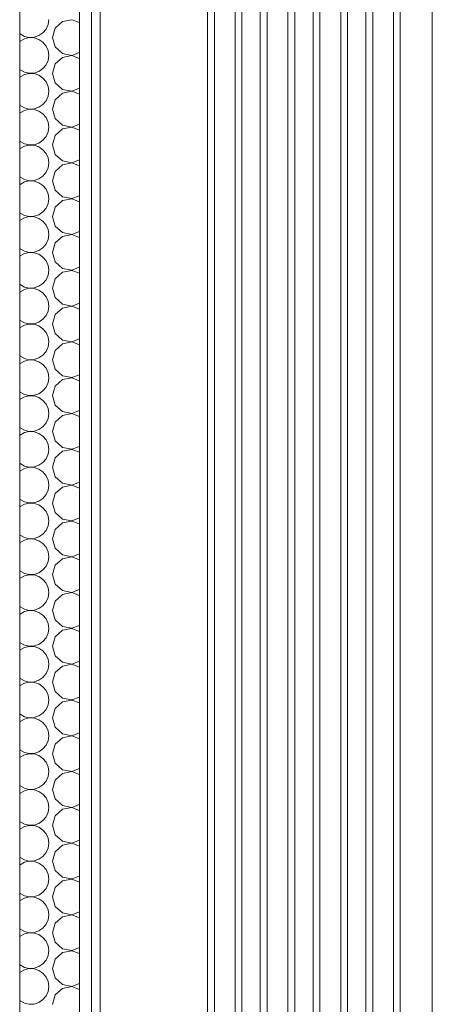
# Model space of a CAD drawing. Header units: millimetres. Extents: x 17009 to 157603, y -19950 to 21829.
# Tile 205 of 208: x 77435 to 78126, y 11310 to 12960. Entities that reach past the tile are written whole.
import ezdxf

# ---------------------------------------------------------------- set-up
doc = ezdxf.new("R2010")
doc.units = ezdxf.units.MM
doc.header["$MEASUREMENT"] = 0
doc.layers.add('01-STR_Murs extérieurs.ARCHI', color=7, linetype='Continuous')

# ---------------------------------------------------------------- blocks, each defined once
blk = doc.blocks.new('Élément de coupe_39_1')
at = {"layer": '01-STR_Murs extérieurs.ARCHI', "color": 7, "linetype": 'Continuous', "lineweight": 5}
for p, q in [((77837.8, 13530), (77837.8, 10230)), ((77849.3, 13530), (77849.3, 10230))]:
    blk.add_line(p, q, dxfattribs=at)
blk = doc.blocks.new('*X54')
at = {"layer": '01-STR_Murs extérieurs.ARCHI', "color": 7, "linetype": 'Continuous', "lineweight": 5}
for p, q in [((77479.5, 12944.2), (77482.9, 12951.8)), ((77482.9, 12951.8), (77484, 12960)), ((77506.6, 12956.8), (77494.5, 12945.8)), ((77522.7, 12959.9), (77506.6, 12956.8)), ((77535.3, 12955), (77522.7, 12959.9)), ((77435.3, 12936.5), (77436, 12936)), ((77436, 12936), (77443.2, 12932)), ((77467.4, 12933.2), (77474.2, 12937.9)), ((77474.2, 12937.9), (77479.5, 12944.2)), ((77494.5, 12945.8), (77490, 12930)), ((77435.3, 12923.5), (77436, 12924)), ((77443.2, 12928), (77436, 12924)), ((77443.2, 12932), (77451.3, 12930.1)), ((77451.3, 12929.9), (77443.2, 12928)), ((77451.3, 12930.1), (77459.6, 12930.5)), ((77459.6, 12929.5), (77451.3, 12929.9)), ((77459.6, 12930.5), (77467.4, 12933.2)), ((77467.4, 12926.8), (77459.6, 12929.5)), ((77474.2, 12922.1), (77467.4, 12926.8)), ((77479.5, 12915.8), (77474.2, 12922.1)), ((77490, 12930), (77494.5, 12914.2)), ((77482.9, 12908.2), (77479.5, 12915.8)), ((77484, 12900), (77482.9, 12908.2)), ((77494.5, 12914.2), (77506.6, 12903.2)), ((77506.6, 12903.2), (77522.7, 12900.1)), ((77522.7, 12900.1), (77535.3, 12905)), ((77479.5, 12884.2), (77482.9, 12891.8)), ((77482.9, 12891.8), (77484, 12900)), ((77494.5, 12885.8), (77490, 12870)), ((77506.6, 12896.8), (77494.5, 12885.8)), ((77522.7, 12899.9), (77506.6, 12896.8)), ((77535.3, 12895), (77522.7, 12899.9)), ((77435.3, 12876.5), (77436, 12876)), ((77436, 12876), (77443.2, 12872)), ((77443.2, 12872), (77451.3, 12870.1)), ((77451.3, 12869.9), (77443.2, 12868)), ((77451.3, 12870.1), (77459.6, 12870.5)), ((77459.6, 12869.5), (77451.3, 12869.9)), ((77459.6, 12870.5), (77467.4, 12873.2)), ((77467.4, 12866.8), (77459.6, 12869.5)), ((77467.4, 12873.2), (77474.2, 12877.9)), ((77474.2, 12877.9), (77479.5, 12884.2)), ((77490, 12870), (77494.5, 12854.2)), ((77435.3, 12863.5), (77436, 12864)), ((77443.2, 12868), (77436, 12864)), ((77474.2, 12862.1), (77467.4, 12866.8)), ((77479.5, 12855.8), (77474.2, 12862.1)), ((77482.9, 12848.2), (77479.5, 12855.8)), ((77494.5, 12854.2), (77506.6, 12843.2)), ((77484, 12840), (77482.9, 12848.2)), ((77482.9, 12831.8), (77484, 12840)), ((77506.6, 12836.8), (77494.5, 12825.8)), ((77506.6, 12843.2), (77522.7, 12840.1)), ((77522.7, 12839.9), (77506.6, 12836.8)), ((77522.7, 12840.1), (77535.3, 12845)), ((77535.3, 12835), (77522.7, 12839.9)), ((77474.2, 12817.9), (77479.5, 12824.2)), ((77479.5, 12824.2), (77482.9, 12831.8)), ((77494.5, 12825.8), (77490, 12810)), ((77435.3, 12816.5), (77436, 12816)), ((77435.3, 12803.5), (77436, 12804)), ((77436, 12816), (77443.2, 12812)), ((77443.2, 12808), (77436, 12804)), ((77443.2, 12812), (77451.3, 12810.1)), ((77451.3, 12809.9), (77443.2, 12808)), ((77451.3, 12810.1), (77459.6, 12810.5)), ((77459.6, 12809.5), (77451.3, 12809.9)), ((77459.6, 12810.5), (77467.4, 12813.2)), ((77467.4, 12806.8), (77459.6, 12809.5)), ((77467.4, 12813.2), (77474.2, 12817.9)), ((77474.2, 12802.1), (77467.4, 12806.8)), ((77490, 12810), (77494.5, 12794.2)), ((77479.5, 12795.8), (77474.2, 12802.1)), ((77482.9, 12788.2), (77479.5, 12795.8)), ((77484, 12780), (77482.9, 12788.2)), ((77494.5, 12794.2), (77506.6, 12783.2)), ((77479.5, 12764.2), (77482.9, 12771.8)), ((77482.9, 12771.8), (77484, 12780)), ((77506.6, 12776.8), (77494.5, 12765.8)), ((77506.6, 12783.2), (77522.7, 12780.1)), ((77522.7, 12779.9), (77506.6, 12776.8)), ((77522.7, 12780.1), (77535.3, 12785)), ((77535.3, 12775), (77522.7, 12779.9)), ((77435.3, 12756.5), (77436, 12756)), ((77436, 12756), (77443.2, 12752)), ((77467.4, 12753.2), (77474.2, 12757.9)), ((77474.2, 12757.9), (77479.5, 12764.2)), ((77494.5, 12765.8), (77490, 12750)), ((77435.3, 12743.5), (77436, 12744)), ((77443.2, 12748), (77436, 12744)), ((77443.2, 12752), (77451.3, 12750.1)), ((77451.3, 12749.9), (77443.2, 12748)), ((77451.3, 12750.1), (77459.6, 12750.5)), ((77459.6, 12749.5), (77451.3, 12749.9)), ((77459.6, 12750.5), (77467.4, 12753.2)), ((77467.4, 12746.8), (77459.6, 12749.5)), ((77474.2, 12742.1), (77467.4, 12746.8)), ((77479.5, 12735.8), (77474.2, 12742.1)), ((77490, 12750), (77494.5, 12734.2)), ((77482.9, 12728.2), (77479.5, 12735.8)), ((77484, 12720), (77482.9, 12728.2)), ((77494.5, 12734.2), (77506.6, 12723.2)), ((77506.6, 12723.2), (77522.7, 12720.1)), ((77522.7, 12720.1), (77535.3, 12725)), ((77474.2, 12697.9), (77479.5, 12704.2)), ((77479.5, 12704.2), (77482.9, 12711.8)), ((77482.9, 12711.8), (77484, 12720)), ((77494.5, 12705.8), (77490, 12690)), ((77506.6, 12716.8), (77494.5, 12705.8)), ((77522.7, 12719.9), (77506.6, 12716.8)), ((77535.3, 12715), (77522.7, 12719.9)), ((77435.3, 12696.5), (77436, 12696)), ((77436, 12696), (77443.2, 12692)), ((77443.2, 12688), (77436, 12684)), ((77443.2, 12692), (77451.3, 12690.1)), ((77451.3, 12689.9), (77443.2, 12688)), ((77451.3, 12690.1), (77459.6, 12690.5)), ((77459.6, 12689.5), (77451.3, 12689.9)), ((77459.6, 12690.5), (77467.4, 12693.2)), ((77467.4, 12686.8), (77459.6, 12689.5)), ((77467.4, 12693.2), (77474.2, 12697.9)), ((77490, 12690), (77494.5, 12674.2)), ((77435.3, 12683.5), (77436, 12684)), ((77474.2, 12682.1), (77467.4, 12686.8)), ((77479.5, 12675.8), (77474.2, 12682.1)), ((77482.9, 12668.2), (77479.5, 12675.8)), ((77494.5, 12674.2), (77506.6, 12663.2)), ((77484, 12660), (77482.9, 12668.2)), ((77482.9, 12651.8), (77484, 12660)), ((77506.6, 12656.8), (77494.5, 12645.8)), ((77506.6, 12663.2), (77522.7, 12660.1)), ((77522.7, 12659.9), (77506.6, 12656.8)), ((77522.7, 12660.1), (77535.3, 12665)), ((77535.3, 12655), (77522.7, 12659.9)), ((77474.2, 12637.9), (77479.5, 12644.2)), ((77479.5, 12644.2), (77482.9, 12651.8)), ((77494.5, 12645.8), (77490, 12630)), ((77435.3, 12636.5), (77436, 12636)), ((77435.3, 12623.5), (77436, 12624)), ((77436, 12636), (77443.2, 12632)), ((77443.2, 12628), (77436, 12624)), ((77443.2, 12632), (77451.3, 12630.1)), ((77451.3, 12629.9), (77443.2, 12628)), ((77451.3, 12630.1), (77459.6, 12630.5)), ((77459.6, 12629.5), (77451.3, 12629.9)), ((77459.6, 12630.5), (77467.4, 12633.2)), ((77467.4, 12626.8), (77459.6, 12629.5)), ((77467.4, 12633.2), (77474.2, 12637.9)), ((77474.2, 12622.1), (77467.4, 12626.8)), ((77479.5, 12615.8), (77474.2, 12622.1)), ((77490, 12630), (77494.5, 12614.2)), ((77482.9, 12608.2), (77479.5, 12615.8)), ((77484, 12600), (77482.9, 12608.2)), ((77494.5, 12614.2), (77506.6, 12603.2)), ((77479.5, 12584.2), (77482.9, 12591.8)), ((77482.9, 12591.8), (77484, 12600)), ((77506.6, 12596.8), (77494.5, 12585.8)), ((77506.6, 12603.2), (77522.7, 12600.1)), ((77522.7, 12599.9), (77506.6, 12596.8)), ((77522.7, 12600.1), (77535.3, 12605)), ((77535.3, 12595), (77522.7, 12599.9)), ((77435.3, 12576.5), (77436, 12576)), ((77436, 12576), (77443.2, 12572)), ((77459.6, 12570.5), (77467.4, 12573.2)), ((77467.4, 12573.2), (77474.2, 12577.9)), ((77474.2, 12577.9), (77479.5, 12584.2)), ((77494.5, 12585.8), (77490, 12570)), ((77435.3, 12563.5), (77436, 12564)), ((77443.2, 12568), (77436, 12564)), ((77443.2, 12572), (77451.3, 12570.1)), ((77451.3, 12569.9), (77443.2, 12568)), ((77451.3, 12570.1), (77459.6, 12570.5)), ((77459.6, 12569.5), (77451.3, 12569.9)), ((77467.4, 12566.8), (77459.6, 12569.5)), ((77474.2, 12562.1), (77467.4, 12566.8)), ((77479.5, 12555.8), (77474.2, 12562.1)), ((77482.9, 12548.2), (77479.5, 12555.8)), ((77490, 12570), (77494.5, 12554.2)), ((77484, 12540), (77482.9, 12548.2)), ((77482.9, 12531.8), (77484, 12540)), ((77494.5, 12554.2), (77506.6, 12543.2)), ((77506.6, 12543.2), (77522.7, 12540.1)), ((77522.7, 12539.9), (77506.6, 12536.8)), ((77522.7, 12540.1), (77535.3, 12545)), ((77535.3, 12535), (77522.7, 12539.9)), ((77474.2, 12517.9), (77479.5, 12524.2)), ((77479.5, 12524.2), (77482.9, 12531.8)), ((77494.5, 12525.8), (77490, 12510)), ((77506.6, 12536.8), (77494.5, 12525.8)), ((77435.3, 12516.5), (77436, 12516)), ((77436, 12516), (77443.2, 12512)), ((77443.2, 12508), (77436, 12504)), ((77443.2, 12512), (77451.3, 12510.1)), ((77451.3, 12509.9), (77443.2, 12508)), ((77451.3, 12510.1), (77459.6, 12510.5)), ((77459.6, 12509.5), (77451.3, 12509.9)), ((77459.6, 12510.5), (77467.4, 12513.2)), ((77467.4, 12506.8), (77459.6, 12509.5)), ((77467.4, 12513.2), (77474.2, 12517.9)), ((77474.2, 12502.1), (77467.4, 12506.8)), ((77490, 12510), (77494.5, 12494.2)), ((77435.3, 12503.5), (77436, 12504)), ((77479.5, 12495.8), (77474.2, 12502.1)), ((77482.9, 12488.2), (77479.5, 12495.8)), ((77494.5, 12494.2), (77506.6, 12483.2)), ((77484, 12480), (77482.9, 12488.2)), ((77482.9, 12471.8), (77484, 12480)), ((77506.6, 12476.8), (77494.5, 12465.8)), ((77506.6, 12483.2), (77522.7, 12480.1)), ((77522.7, 12479.9), (77506.6, 12476.8)), ((77522.7, 12480.1), (77535.3, 12485)), ((77535.3, 12475), (77522.7, 12479.9)), ((77467.4, 12453.2), (77474.2, 12457.9)), ((77474.2, 12457.9), (77479.5, 12464.2)), ((77479.5, 12464.2), (77482.9, 12471.8)), ((77494.5, 12465.8), (77490, 12450)), ((77435.3, 12456.5), (77436, 12456)), ((77435.3, 12443.5), (77436, 12444)), ((77436, 12456), (77443.2, 12452)), ((77443.2, 12448), (77436, 12444)), ((77443.2, 12452), (77451.3, 12450.1)), ((77451.3, 12449.9), (77443.2, 12448)), ((77451.3, 12450.1), (77459.6, 12450.5)), ((77459.6, 12449.5), (77451.3, 12449.9)), ((77459.6, 12450.5), (77467.4, 12453.2)), ((77467.4, 12446.8), (77459.6, 12449.5)), ((77474.2, 12442.1), (77467.4, 12446.8)), ((77479.5, 12435.8), (77474.2, 12442.1)), ((77490, 12450), (77494.5, 12434.2)), ((77482.9, 12428.2), (77479.5, 12435.8)), ((77484, 12420), (77482.9, 12428.2)), ((77494.5, 12434.2), (77506.6, 12423.2)), ((77522.7, 12420.1), (77535.3, 12425)), ((77479.5, 12404.2), (77482.9, 12411.8)), ((77482.9, 12411.8), (77484, 12420)), ((77506.6, 12416.8), (77494.5, 12405.8)), ((77506.6, 12423.2), (77522.7, 12420.1)), ((77522.7, 12419.9), (77506.6, 12416.8)), ((77535.3, 12415), (77522.7, 12419.9)), ((77435.3, 12396.5), (77436, 12396)), ((77436, 12396), (77443.2, 12392)), ((77443.2, 12392), (77451.3, 12390.1)), ((77459.6, 12390.5), (77467.4, 12393.2)), ((77467.4, 12393.2), (77474.2, 12397.9)), ((77474.2, 12397.9), (77479.5, 12404.2)), ((77494.5, 12405.8), (77490, 12390)), ((77435.3, 12383.5), (77436, 12384)), ((77443.2, 12388), (77436, 12384)), ((77451.3, 12389.9), (77443.2, 12388)), ((77451.3, 12390.1), (77459.6, 12390.5)), ((77459.6, 12389.5), (77451.3, 12389.9)), ((77467.4, 12386.8), (77459.6, 12389.5)), ((77474.2, 12382.1), (77467.4, 12386.8)), ((77479.5, 12375.8), (77474.2, 12382.1)), ((77482.9, 12368.2), (77479.5, 12375.8)), ((77490, 12390), (77494.5, 12374.2)), ((77494.5, 12374.2), (77506.6, 12363.2)), ((77484, 12360), (77482.9, 12368.2)), ((77482.9, 12351.8), (77484, 12360)), ((77506.6, 12363.2), (77522.7, 12360.1)), ((77522.7, 12359.9), (77506.6, 12356.8)), ((77522.7, 12360.1), (77535.3, 12365)), ((77535.3, 12355), (77522.7, 12359.9)), ((77474.2, 12337.9), (77479.5, 12344.2)), ((77479.5, 12344.2), (77482.9, 12351.8)), ((77494.5, 12345.8), (77490, 12330)), ((77506.6, 12356.8), (77494.5, 12345.8)), ((77435.3, 12336.5), (77436, 12336)), ((77436, 12336), (77443.2, 12332)), ((77443.2, 12328), (77436, 12324)), ((77443.2, 12332), (77451.3, 12330.1)), ((77451.3, 12329.9), (77443.2, 12328)), ((77451.3, 12330.1), (77459.6, 12330.5)), ((77459.6, 12329.5), (77451.3, 12329.9)), ((77459.6, 12330.5), (77467.4, 12333.2)), ((77467.4, 12326.8), (77459.6, 12329.5)), ((77467.4, 12333.2), (77474.2, 12337.9)), ((77474.2, 12322.1), (77467.4, 12326.8)), ((77490, 12330), (77494.5, 12314.2)), ((77435.3, 12323.5), (77436, 12324)), ((77479.5, 12315.8), (77474.2, 12322.1)), ((77482.9, 12308.2), (77479.5, 12315.8)), ((77484, 12300), (77482.9, 12308.2)), ((77494.5, 12314.2), (77506.6, 12303.2)), ((77479.5, 12284.2), (77482.9, 12291.8)), ((77482.9, 12291.8), (77484, 12300)), ((77506.6, 12296.8), (77494.5, 12285.8)), ((77506.6, 12303.2), (77522.7, 12300.1)), ((77522.7, 12299.9), (77506.6, 12296.8)), ((77522.7, 12300.1), (77535.3, 12305)), ((77535.3, 12295), (77522.7, 12299.9)), ((77435.3, 12276.5), (77436, 12276)), ((77436, 12276), (77443.2, 12272)), ((77467.4, 12273.2), (77474.2, 12277.9)), ((77474.2, 12277.9), (77479.5, 12284.2)), ((77494.5, 12285.8), (77490, 12270)), ((77435.3, 12263.5), (77436, 12264)), ((77443.2, 12268), (77436, 12264)), ((77443.2, 12272), (77451.3, 12270.1)), ((77451.3, 12269.9), (77443.2, 12268)), ((77451.3, 12270.1), (77459.6, 12270.5)), ((77459.6, 12269.5), (77451.3, 12269.9)), ((77459.6, 12270.5), (77467.4, 12273.2)), ((77467.4, 12266.8), (77459.6, 12269.5)), ((77474.2, 12262.1), (77467.4, 12266.8)), ((77479.5, 12255.8), (77474.2, 12262.1)), ((77490, 12270), (77494.5, 12254.2)), ((77482.9, 12248.2), (77479.5, 12255.8)), ((77484, 12240), (77482.9, 12248.2)), ((77494.5, 12254.2), (77506.6, 12243.2)), ((77506.6, 12243.2), (77522.7, 12240.1)), ((77522.7, 12240.1), (77535.3, 12245)), ((77479.5, 12224.2), (77482.9, 12231.8)), ((77482.9, 12231.8), (77484, 12240)), ((77494.5, 12225.8), (77490, 12210)), ((77506.6, 12236.8), (77494.5, 12225.8)), ((77522.7, 12239.9), (77506.6, 12236.8)), ((77535.3, 12235), (77522.7, 12239.9)), ((77435.3, 12216.5), (77436, 12216)), ((77436, 12216), (77443.2, 12212)), ((77443.2, 12212), (77451.3, 12210.1)), ((77451.3, 12209.9), (77443.2, 12208)), ((77451.3, 12210.1), (77459.6, 12210.5)), ((77459.6, 12209.5), (77451.3, 12209.9)), ((77459.6, 12210.5), (77467.4, 12213.2)), ((77467.4, 12206.8), (77459.6, 12209.5)), ((77467.4, 12213.2), (77474.2, 12217.9)), ((77474.2, 12217.9), (77479.5, 12224.2)), ((77490, 12210), (77494.5, 12194.2)), ((77435.3, 12203.5), (77436, 12204)), ((77443.2, 12208), (77436, 12204)), ((77474.2, 12202.1), (77467.4, 12206.8)), ((77479.5, 12195.8), (77474.2, 12202.1)), ((77482.9, 12188.2), (77479.5, 12195.8)), ((77494.5, 12194.2), (77506.6, 12183.2)), ((77484, 12180), (77482.9, 12188.2)), ((77482.9, 12171.8), (77484, 12180)), ((77506.6, 12176.8), (77494.5, 12165.8)), ((77506.6, 12183.2), (77522.7, 12180.1)), ((77522.7, 12179.9), (77506.6, 12176.8)), ((77522.7, 12180.1), (77535.3, 12185)), ((77535.3, 12175), (77522.7, 12179.9)), ((77474.2, 12157.9), (77479.5, 12164.2)), ((77479.5, 12164.2), (77482.9, 12171.8)), ((77494.5, 12165.8), (77490, 12150)), ((77435.3, 12156.5), (77436, 12156)), ((77435.3, 12143.5), (77436, 12144)), ((77436, 12156), (77443.2, 12152)), ((77443.2, 12148), (77436, 12144)), ((77443.2, 12152), (77451.3, 12150.1)), ((77451.3, 12149.9), (77443.2, 12148)), ((77451.3, 12150.1), (77459.6, 12150.5)), ((77459.6, 12149.5), (77451.3, 12149.9)), ((77459.6, 12150.5), (77467.4, 12153.2)), ((77467.4, 12146.8), (77459.6, 12149.5)), ((77467.4, 12153.2), (77474.2, 12157.9)), ((77474.2, 12142.1), (77467.4, 12146.8)), ((77490, 12150), (77494.5, 12134.2)), ((77479.5, 12135.8), (77474.2, 12142.1)), ((77482.9, 12128.2), (77479.5, 12135.8)), ((77484, 12120), (77482.9, 12128.2)), ((77494.5, 12134.2), (77506.6, 12123.2)), ((77479.5, 12104.2), (77482.9, 12111.8)), ((77482.9, 12111.8), (77484, 12120)), ((77506.6, 12116.8), (77494.5, 12105.8)), ((77506.6, 12123.2), (77522.7, 12120.1)), ((77522.7, 12119.9), (77506.6, 12116.8)), ((77522.7, 12120.1), (77535.3, 12125)), ((77535.3, 12115), (77522.7, 12119.9)), ((77435.3, 12096.5), (77436, 12096)), ((77436, 12096), (77443.2, 12092)), ((77467.4, 12093.2), (77474.2, 12097.9)), ((77474.2, 12097.9), (77479.5, 12104.2)), ((77494.5, 12105.8), (77490, 12090)), ((77435.3, 12083.5), (77436, 12084)), ((77443.2, 12088), (77436, 12084)), ((77443.2, 12092), (77451.3, 12090.1)), ((77451.3, 12089.9), (77443.2, 12088)), ((77451.3, 12090.1), (77459.6, 12090.5)), ((77459.6, 12089.5), (77451.3, 12089.9)), ((77459.6, 12090.5), (77467.4, 12093.2)), ((77467.4, 12086.8), (77459.6, 12089.5)), ((77474.2, 12082.1), (77467.4, 12086.8)), ((77479.5, 12075.8), (77474.2, 12082.1)), ((77490, 12090), (77494.5, 12074.2)), ((77482.9, 12068.2), (77479.5, 12075.8)), ((77484, 12060), (77482.9, 12068.2)), ((77494.5, 12074.2), (77506.6, 12063.2)), ((77506.6, 12063.2), (77522.7, 12060.1)), ((77522.7, 12060.1), (77535.3, 12065)), ((77474.2, 12037.9), (77479.5, 12044.2)), ((77479.5, 12044.2), (77482.9, 12051.8)), ((77482.9, 12051.8), (77484, 12060)), ((77494.5, 12045.8), (77490, 12030)), ((77506.6, 12056.8), (77494.5, 12045.8)), ((77522.7, 12059.9), (77506.6, 12056.8)), ((77535.3, 12055), (77522.7, 12059.9)), ((77435.3, 12036.5), (77436, 12036)), ((77436, 12036), (77443.2, 12032)), ((77443.2, 12028), (77436, 12024)), ((77443.2, 12032), (77451.3, 12030.1)), ((77451.3, 12029.9), (77443.2, 12028)), ((77451.3, 12030.1), (77459.6, 12030.5)), ((77459.6, 12029.5), (77451.3, 12029.9)), ((77459.6, 12030.5), (77467.4, 12033.2)), ((77467.4, 12026.8), (77459.6, 12029.5)), ((77467.4, 12033.2), (77474.2, 12037.9)), ((77490, 12030), (77494.5, 12014.2)), ((77435.3, 12023.5), (77436, 12024)), ((77474.2, 12022.1), (77467.4, 12026.8)), ((77479.5, 12015.8), (77474.2, 12022.1)), ((77482.9, 12008.2), (77479.5, 12015.8)), ((77494.5, 12014.2), (77506.6, 12003.2)), ((77484, 12000), (77482.9, 12008.2)), ((77482.9, 11991.8), (77484, 12000)), ((77506.6, 11996.8), (77494.5, 11985.8)), ((77506.6, 12003.2), (77522.7, 12000.1)), ((77522.7, 11999.9), (77506.6, 11996.8)), ((77522.7, 12000.1), (77535.3, 12005)), ((77535.3, 11995), (77522.7, 11999.9)), ((77474.2, 11977.9), (77479.5, 11984.2)), ((77479.5, 11984.2), (77482.9, 11991.8)), ((77494.5, 11985.8), (77490, 11970)), ((77435.3, 11976.5), (77436, 11976)), ((77435.3, 11963.5), (77436, 11964)), ((77436, 11976), (77443.2, 11972)), ((77443.2, 11968), (77436, 11964)), ((77443.2, 11972), (77451.3, 11970.1)), ((77451.3, 11969.9), (77443.2, 11968)), ((77451.3, 11970.1), (77459.6, 11970.5)), ((77459.6, 11969.5), (77451.3, 11969.9)), ((77459.6, 11970.5), (77467.4, 11973.2)), ((77467.4, 11966.8), (77459.6, 11969.5)), ((77467.4, 11973.2), (77474.2, 11977.9)), ((77474.2, 11962.1), (77467.4, 11966.8)), ((77479.5, 11955.8), (77474.2, 11962.1)), ((77490, 11970), (77494.5, 11954.2)), ((77482.9, 11948.2), (77479.5, 11955.8)), ((77484, 11940), (77482.9, 11948.2)), ((77494.5, 11954.2), (77506.6, 11943.2)), ((77479.5, 11924.2), (77482.9, 11931.8)), ((77482.9, 11931.8), (77484, 11940)), ((77506.6, 11936.8), (77494.5, 11925.8)), ((77506.6, 11943.2), (77522.7, 11940.1)), ((77522.7, 11939.9), (77506.6, 11936.8)), ((77522.7, 11940.1), (77535.3, 11945)), ((77535.3, 11935), (77522.7, 11939.9)), ((77435.3, 11916.5), (77436, 11916)), ((77436, 11916), (77443.2, 11912)), ((77459.6, 11910.5), (77467.4, 11913.2)), ((77467.4, 11913.2), (77474.2, 11917.9)), ((77474.2, 11917.9), (77479.5, 11924.2)), ((77494.5, 11925.8), (77490, 11910)), ((77435.3, 11903.5), (77436, 11904)), ((77443.2, 11908), (77436, 11904)), ((77443.2, 11912), (77451.3, 11910.1)), ((77451.3, 11909.9), (77443.2, 11908)), ((77451.3, 11910.1), (77459.6, 11910.5)), ((77459.6, 11909.5), (77451.3, 11909.9)), ((77467.4, 11906.8), (77459.6, 11909.5)), ((77474.2, 11902.1), (77467.4, 11906.8)), ((77479.5, 11895.8), (77474.2, 11902.1)), ((77482.9, 11888.2), (77479.5, 11895.8)), ((77490, 11910), (77494.5, 11894.2)), ((77484, 11880), (77482.9, 11888.2)), ((77482.9, 11871.8), (77484, 11880)), ((77494.5, 11894.2), (77506.6, 11883.2)), ((77506.6, 11883.2), (77522.7, 11880.1)), ((77522.7, 11879.9), (77506.6, 11876.8)), ((77522.7, 11880.1), (77535.3, 11885)), ((77535.3, 11875), (77522.7, 11879.9)), ((77474.2, 11857.9), (77479.5, 11864.2)), ((77479.5, 11864.2), (77482.9, 11871.8)), ((77494.5, 11865.8), (77490, 11850)), ((77506.6, 11876.8), (77494.5, 11865.8)), ((77435.3, 11856.5), (77436, 11856)), ((77436, 11856), (77443.2, 11852)), ((77443.2, 11848), (77436, 11844)), ((77443.2, 11852), (77451.3, 11850.1)), ((77451.3, 11849.9), (77443.2, 11848)), ((77451.3, 11850.1), (77459.6, 11850.5)), ((77459.6, 11849.5), (77451.3, 11849.9)), ((77459.6, 11850.5), (77467.4, 11853.2)), ((77467.4, 11846.8), (77459.6, 11849.5)), ((77467.4, 11853.2), (77474.2, 11857.9)), ((77474.2, 11842.1), (77467.4, 11846.8)), ((77490, 11850), (77494.5, 11834.2)), ((77435.3, 11843.5), (77436, 11844)), ((77479.5, 11835.8), (77474.2, 11842.1)), ((77482.9, 11828.2), (77479.5, 11835.8)), ((77494.5, 11834.2), (77506.6, 11823.2)), ((77484, 11820), (77482.9, 11828.2)), ((77482.9, 11811.8), (77484, 11820)), ((77506.6, 11816.8), (77494.5, 11805.8)), ((77506.6, 11823.2), (77522.7, 11820.1)), ((77522.7, 11819.9), (77506.6, 11816.8)), ((77522.7, 11820.1), (77535.3, 11825)), ((77535.3, 11815), (77522.7, 11819.9)), ((77467.4, 11793.2), (77474.2, 11797.9)), ((77474.2, 11797.9), (77479.5, 11804.2)), ((77479.5, 11804.2), (77482.9, 11811.8)), ((77494.5, 11805.8), (77490, 11790)), ((77435.3, 11796.5), (77436, 11796)), ((77435.3, 11783.5), (77436, 11784)), ((77436, 11796), (77443.2, 11792)), ((77443.2, 11788), (77436, 11784)), ((77443.2, 11792), (77451.3, 11790.1)), ((77451.3, 11789.9), (77443.2, 11788)), ((77451.3, 11790.1), (77459.6, 11790.5)), ((77459.6, 11789.5), (77451.3, 11789.9)), ((77459.6, 11790.5), (77467.4, 11793.2)), ((77467.4, 11786.8), (77459.6, 11789.5)), ((77474.2, 11782.1), (77467.4, 11786.8)), ((77479.5, 11775.8), (77474.2, 11782.1)), ((77490, 11790), (77494.5, 11774.2)), ((77482.9, 11768.2), (77479.5, 11775.8)), ((77484, 11760), (77482.9, 11768.2)), ((77494.5, 11774.2), (77506.6, 11763.2)), ((77522.7, 11760.1), (77535.3, 11765)), ((77479.5, 11744.2), (77482.9, 11751.8)), ((77482.9, 11751.8), (77484, 11760)), ((77506.6, 11756.8), (77494.5, 11745.8)), ((77506.6, 11763.2), (77522.7, 11760.1)), ((77522.7, 11759.9), (77506.6, 11756.8)), ((77535.3, 11755), (77522.7, 11759.9)), ((77435.3, 11736.5), (77436, 11736)), ((77436, 11736), (77443.2, 11732)), ((77443.2, 11732), (77451.3, 11730.1)), ((77459.6, 11730.5), (77467.4, 11733.2)), ((77467.4, 11733.2), (77474.2, 11737.9)), ((77474.2, 11737.9), (77479.5, 11744.2)), ((77494.5, 11745.8), (77490, 11730)), ((77435.3, 11723.5), (77436, 11724)), ((77443.2, 11728), (77436, 11724)), ((77451.3, 11729.9), (77443.2, 11728)), ((77451.3, 11730.1), (77459.6, 11730.5)), ((77459.6, 11729.5), (77451.3, 11729.9)), ((77467.4, 11726.8), (77459.6, 11729.5)), ((77474.2, 11722.1), (77467.4, 11726.8)), ((77479.5, 11715.8), (77474.2, 11722.1)), ((77482.9, 11708.2), (77479.5, 11715.8)), ((77490, 11730), (77494.5, 11714.2)), ((77494.5, 11714.2), (77506.6, 11703.2)), ((77484, 11700), (77482.9, 11708.2)), ((77482.9, 11691.8), (77484, 11700)), ((77506.6, 11703.2), (77522.7, 11700.1)), ((77522.7, 11699.9), (77506.6, 11696.8)), ((77522.7, 11700.1), (77535.3, 11705)), ((77535.3, 11695), (77522.7, 11699.9)), ((77474.2, 11677.9), (77479.5, 11684.2)), ((77479.5, 11684.2), (77482.9, 11691.8)), ((77494.5, 11685.8), (77490, 11670)), ((77506.6, 11696.8), (77494.5, 11685.8)), ((77435.3, 11676.5), (77436, 11676)), ((77436, 11676), (77443.2, 11672)), ((77443.2, 11668), (77436, 11664)), ((77443.2, 11672), (77451.3, 11670.1)), ((77451.3, 11669.9), (77443.2, 11668)), ((77451.3, 11670.1), (77459.6, 11670.5)), ((77459.6, 11669.5), (77451.3, 11669.9)), ((77459.6, 11670.5), (77467.4, 11673.2)), ((77467.4, 11666.8), (77459.6, 11669.5)), ((77467.4, 11673.2), (77474.2, 11677.9)), ((77474.2, 11662.1), (77467.4, 11666.8)), ((77490, 11670), (77494.5, 11654.2)), ((77435.3, 11663.5), (77436, 11664)), ((77479.5, 11655.8), (77474.2, 11662.1)), ((77482.9, 11648.2), (77479.5, 11655.8)), ((77484, 11640), (77482.9, 11648.2)), ((77494.5, 11654.2), (77506.6, 11643.2)), ((77479.5, 11624.2), (77482.9, 11631.8)), ((77482.9, 11631.8), (77484, 11640)), ((77506.6, 11636.8), (77494.5, 11625.8)), ((77506.6, 11643.2), (77522.7, 11640.1)), ((77522.7, 11639.9), (77506.6, 11636.8)), ((77522.7, 11640.1), (77535.3, 11645)), ((77535.3, 11635), (77522.7, 11639.9)), ((77435.3, 11616.5), (77436, 11616)), ((77436, 11616), (77443.2, 11612)), ((77467.4, 11613.2), (77474.2, 11617.9)), ((77474.2, 11617.9), (77479.5, 11624.2)), ((77494.5, 11625.8), (77490, 11610)), ((77435.3, 11603.5), (77436, 11604)), ((77443.2, 11608), (77436, 11604)), ((77443.2, 11612), (77451.3, 11610.1)), ((77451.3, 11609.9), (77443.2, 11608)), ((77451.3, 11610.1), (77459.6, 11610.5)), ((77459.6, 11609.5), (77451.3, 11609.9)), ((77459.6, 11610.5), (77467.4, 11613.2)), ((77467.4, 11606.8), (77459.6, 11609.5)), ((77474.2, 11602.1), (77467.4, 11606.8)), ((77479.5, 11595.8), (77474.2, 11602.1)), ((77490, 11610), (77494.5, 11594.2)), ((77482.9, 11588.2), (77479.5, 11595.8)), ((77484, 11580), (77482.9, 11588.2)), ((77494.5, 11594.2), (77506.6, 11583.2)), ((77506.6, 11583.2), (77522.7, 11580.1)), ((77522.7, 11580.1), (77535.3, 11585)), ((77479.5, 11564.2), (77482.9, 11571.8)), ((77482.9, 11571.8), (77484, 11580)), ((77494.5, 11565.8), (77490, 11550)), ((77506.6, 11576.8), (77494.5, 11565.8)), ((77522.7, 11579.9), (77506.6, 11576.8)), ((77535.3, 11575), (77522.7, 11579.9)), ((77435.3, 11556.5), (77436, 11556)), ((77436, 11556), (77443.2, 11552)), ((77443.2, 11552), (77451.3, 11550.1)), ((77451.3, 11549.9), (77443.2, 11548)), ((77451.3, 11550.1), (77459.6, 11550.5)), ((77459.6, 11549.5), (77451.3, 11549.9)), ((77459.6, 11550.5), (77467.4, 11553.2)), ((77467.4, 11546.8), (77459.6, 11549.5)), ((77467.4, 11553.2), (77474.2, 11557.9)), ((77474.2, 11557.9), (77479.5, 11564.2)), ((77490, 11550), (77494.5, 11534.2)), ((77435.3, 11543.5), (77436, 11544)), ((77443.2, 11548), (77436, 11544)), ((77474.2, 11542.1), (77467.4, 11546.8)), ((77479.5, 11535.8), (77474.2, 11542.1)), ((77482.9, 11528.2), (77479.5, 11535.8)), ((77494.5, 11534.2), (77506.6, 11523.2)), ((77484, 11520), (77482.9, 11528.2)), ((77482.9, 11511.8), (77484, 11520)), ((77506.6, 11516.8), (77494.5, 11505.8)), ((77506.6, 11523.2), (77522.7, 11520.1)), ((77522.7, 11519.9), (77506.6, 11516.8)), ((77522.7, 11520.1), (77535.3, 11525)), ((77535.3, 11515), (77522.7, 11519.9)), ((77474.2, 11497.9), (77479.5, 11504.2)), ((77479.5, 11504.2), (77482.9, 11511.8)), ((77494.5, 11505.8), (77490, 11490)), ((77435.3, 11496.5), (77436, 11496)), ((77435.3, 11483.5), (77436, 11484)), ((77436, 11496), (77443.2, 11492)), ((77443.2, 11488), (77436, 11484)), ((77443.2, 11492), (77451.3, 11490.1)), ((77451.3, 11489.9), (77443.2, 11488)), ((77451.3, 11490.1), (77459.6, 11490.5)), ((77459.6, 11489.5), (77451.3, 11489.9)), ((77459.6, 11490.5), (77467.4, 11493.2)), ((77467.4, 11486.8), (77459.6, 11489.5)), ((77467.4, 11493.2), (77474.2, 11497.9)), ((77474.2, 11482.1), (77467.4, 11486.8)), ((77490, 11490), (77494.5, 11474.2)), ((77479.5, 11475.8), (77474.2, 11482.1)), ((77482.9, 11468.2), (77479.5, 11475.8)), ((77484, 11460), (77482.9, 11468.2)), ((77494.5, 11474.2), (77506.6, 11463.2)), ((77479.5, 11444.2), (77482.9, 11451.8)), ((77482.9, 11451.8), (77484, 11460)), ((77506.6, 11456.8), (77494.5, 11445.8)), ((77506.6, 11463.2), (77522.7, 11460.1)), ((77522.7, 11459.9), (77506.6, 11456.8)), ((77522.7, 11460.1), (77535.3, 11465)), ((77535.3, 11455), (77522.7, 11459.9)), ((77435.3, 11436.5), (77436, 11436)), ((77436, 11436), (77443.2, 11432)), ((77467.4, 11433.2), (77474.2, 11437.9)), ((77474.2, 11437.9), (77479.5, 11444.2)), ((77494.5, 11445.8), (77490, 11430)), ((77435.3, 11423.5), (77436, 11424)), ((77443.2, 11428), (77436, 11424)), ((77443.2, 11432), (77451.3, 11430.1)), ((77451.3, 11429.9), (77443.2, 11428)), ((77451.3, 11430.1), (77459.6, 11430.5)), ((77459.6, 11429.5), (77451.3, 11429.9)), ((77459.6, 11430.5), (77467.4, 11433.2)), ((77467.4, 11426.8), (77459.6, 11429.5)), ((77474.2, 11422.1), (77467.4, 11426.8)), ((77479.5, 11415.8), (77474.2, 11422.1)), ((77490, 11430), (77494.5, 11414.2)), ((77482.9, 11408.2), (77479.5, 11415.8)), ((77484, 11400), (77482.9, 11408.2)), ((77494.5, 11414.2), (77506.6, 11403.2)), ((77506.6, 11403.2), (77522.7, 11400.1)), ((77522.7, 11400.1), (77535.3, 11405)), ((77474.2, 11377.9), (77479.5, 11384.2)), ((77479.5, 11384.2), (77482.9, 11391.8)), ((77482.9, 11391.8), (77484, 11400)), ((77494.5, 11385.8), (77490, 11370)), ((77506.6, 11396.8), (77494.5, 11385.8)), ((77522.7, 11399.9), (77506.6, 11396.8)), ((77535.3, 11395), (77522.7, 11399.9)), ((77435.3, 11376.5), (77436, 11376)), ((77436, 11376), (77443.2, 11372)), ((77443.2, 11368), (77436, 11364)), ((77443.2, 11372), (77451.3, 11370.1)), ((77451.3, 11369.9), (77443.2, 11368)), ((77451.3, 11370.1), (77459.6, 11370.5)), ((77459.6, 11369.5), (77451.3, 11369.9)), ((77459.6, 11370.5), (77467.4, 11373.2)), ((77467.4, 11366.8), (77459.6, 11369.5)), ((77467.4, 11373.2), (77474.2, 11377.9)), ((77490, 11370), (77494.5, 11354.2)), ((77435.3, 11363.5), (77436, 11364)), ((77474.2, 11362.1), (77467.4, 11366.8)), ((77479.5, 11355.8), (77474.2, 11362.1)), ((77482.9, 11348.2), (77479.5, 11355.8)), ((77494.5, 11354.2), (77506.6, 11343.2)), ((77484, 11340), (77482.9, 11348.2)), ((77482.9, 11331.8), (77484, 11340)), ((77506.6, 11336.8), (77494.5, 11325.8)), ((77506.6, 11343.2), (77522.7, 11340.1)), ((77522.7, 11339.9), (77506.6, 11336.8)), ((77522.7, 11340.1), (77535.3, 11345)), ((77535.3, 11335), (77522.7, 11339.9)), ((77474.2, 11317.9), (77479.5, 11324.2)), ((77479.5, 11324.2), (77482.9, 11331.8)), ((77494.5, 11325.8), (77490, 11310)), ((77435.3, 11316.5), (77436, 11316)), ((77436, 11316), (77443.2, 11312)), ((77443.2, 11312), (77451.3, 11310.1)), ((77451.3, 11310.1), (77459.6, 11310.5)), ((77459.6, 11310.5), (77467.4, 11313.2)), ((77467.4, 11313.2), (77474.2, 11317.9))]:
    blk.add_line(p, q, dxfattribs=at)
blk = doc.blocks.new('Élément de coupe_42_1')
at = {"layer": '01-STR_Murs extérieurs.ARCHI', "color": 7, "linetype": 'Continuous', "lineweight": 5}
for p, q in [((77435.3, 13530), (77435.3, 10230)), ((77535.3, 13530), (77535.3, 10230)), ((77555.3, 13530), (77555.3, 10230)), ((78125.6, 10230), (78125.6, 13530))]:
    blk.add_line(p, q, dxfattribs=at)
at = {"layer": '01-STR_Murs extérieurs.ARCHI', "lineweight": 0}
blk.add_blockref('*X54', (0, 0), dxfattribs=at)
blk = doc.blocks.new('Élément de coupe_237_1')
at = {"layer": '01-STR_Murs extérieurs.ARCHI', "color": 7, "linetype": 'Continuous', "lineweight": 5}
for p, q in [((77972.3, 13530), (77972.3, 10230)), ((77983.7, 13530), (77983.7, 10230))]:
    blk.add_line(p, q, dxfattribs=at)
blk = doc.blocks.new('Élément de coupe_238_1')
at = {"layer": '01-STR_Murs extérieurs.ARCHI', "color": 7, "linetype": 'Continuous', "lineweight": 5}
for p, q in [((77883.9, 13530), (77883.9, 10230)), ((77895.4, 13530), (77895.4, 10230))]:
    blk.add_line(p, q, dxfattribs=at)
blk = doc.blocks.new('Élément de coupe_242_1')
at = {"layer": '01-STR_Murs extérieurs.ARCHI', "color": 7, "linetype": 'Continuous', "lineweight": 5}
for p, q in [((77569.6, 10230), (77569.6, 13530)), ((77749.5, 13530), (77749.5, 10230)), ((77761, 13530), (77761, 10230))]:
    blk.add_line(p, q, dxfattribs=at)
blk = doc.blocks.new('Élément de coupe_243_1')
at = {"layer": '01-STR_Murs extérieurs.ARCHI', "color": 7, "linetype": 'Continuous', "lineweight": 5}
for p, q in [((78060.6, 13530), (78060.6, 10230)), ((78072.1, 13530), (78072.1, 10230))]:
    blk.add_line(p, q, dxfattribs=at)
blk = doc.blocks.new('Élément de coupe_246_1')
at = {"layer": '01-STR_Murs extérieurs.ARCHI', "color": 7, "linetype": 'Continuous', "lineweight": 5}
for p, q in [((77795.6, 13530), (77795.6, 10230)), ((77807.1, 13530), (77807.1, 10230))]:
    blk.add_line(p, q, dxfattribs=at)
blk = doc.blocks.new('Élément de coupe_247_1')
at = {"layer": '01-STR_Murs extérieurs.ARCHI', "color": 7, "linetype": 'Continuous', "lineweight": 5}
for p, q in [((78014.5, 13530), (78014.5, 10230)), ((78026, 13530), (78026, 10230))]:
    blk.add_line(p, q, dxfattribs=at)
blk = doc.blocks.new('Élément de coupe_248_1')
at = {"layer": '01-STR_Murs extérieurs.ARCHI', "color": 7, "linetype": 'Continuous', "lineweight": 5}
for p, q in [((77926.2, 13530), (77926.2, 10230)), ((77937.6, 13530), (77937.6, 10230))]:
    blk.add_line(p, q, dxfattribs=at)

msp = doc.modelspace()

# ---------------------------------------------------------------- block references
at = {"layer": '01-STR_Murs extérieurs.ARCHI', "lineweight": 0}
for name in ['Élément de coupe_42_1', 'Élément de coupe_242_1', 'Élément de coupe_246_1', 'Élément de coupe_39_1', 'Élément de coupe_238_1', 'Élément de coupe_248_1', 'Élément de coupe_237_1', 'Élément de coupe_247_1', 'Élément de coupe_243_1']:
    msp.add_blockref(name, (0, 0), dxfattribs=at)

doc.saveas('drawing.dxf')
